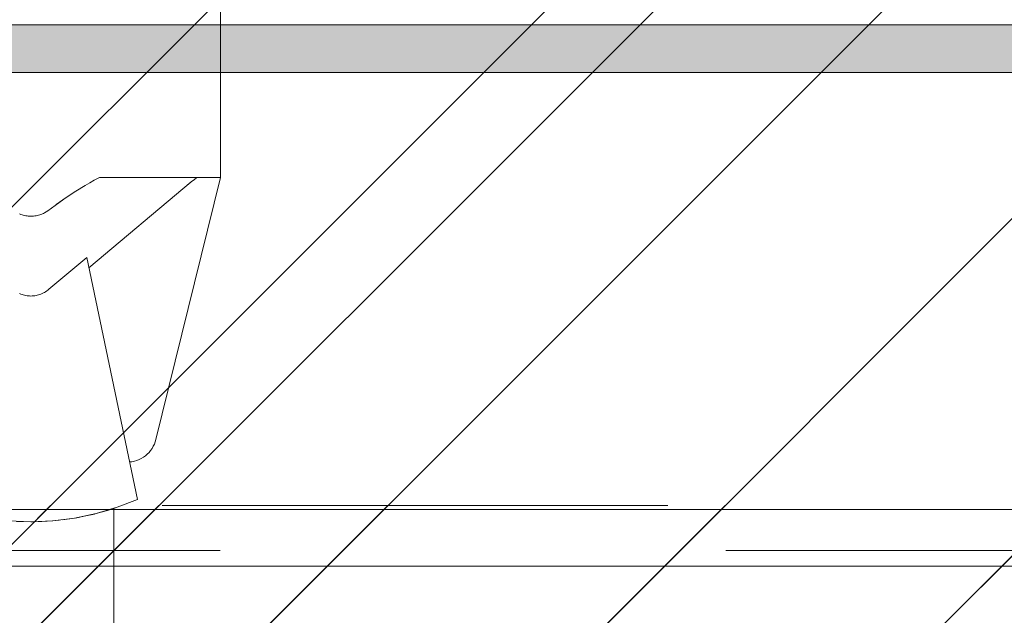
# Model space of a CAD drawing. Header units: inches. Extents: x -471 to -284, y -222 to 20.
# Tile 27 of 54: x -368.52 to -365.92, y 14.83 to 16.4. Entities that reach past the tile are written whole.
import ezdxf

# ---------------------------------------------------------------- set-up
doc = ezdxf.new("R2010")
doc.units = ezdxf.units.IN
doc.header["$LTSCALE"] = 32
doc.header["$MEASUREMENT"] = 0
doc.linetypes.add('Dash Style-1', pattern=[0.083328, 0.041656, -0.041672])
for name, color, linetype, lineweight in [('Black', 7, 'Continuous', 18), ('DashLine', 7, 'Dash Style-1', 13), ('DashLineFill', 7, 'Dash Style-1', 13), ('Dean-Bezel', 7, 'Continuous', 18), ('Drawing', 7, 'Continuous', 18), ('Metal_1', 7, 'Continuous', 18), ('None', 7, 'Continuous', 18), ('SolidLine', 7, 'Continuous', 15), ('Wood_1-H', 7, 'Continuous', 13)]:
    doc.layers.add(name, color=color, linetype=linetype, lineweight=lineweight)
pattern_1 = [(45, (0, 0), (-1.61301565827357, 1.935715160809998), []), (45, (-1.0608, 1.0608), (-0.4723460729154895, 0.4167612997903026), [])]

# ---------------------------------------------------------------- blocks, each defined once
blk = doc.blocks.new('Group-48')
at = {"layer": 'Dean-Bezel'}
blk.add_line((4.110047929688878, 1.454529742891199), (-4.110047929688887, 1.454529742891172), dxfattribs=at)
blk = doc.blocks.new('Dean-PPUG-BK (2D)')
at = {"layer": 'DashLineFill', "linetype": 'Continuous', "lineweight": 13}
h = blk.add_hatch(dxfattribs=at)
h.set_pattern_fill('Steel', color=253, style=0, pattern_type=2)
h.set_pattern_definition(pattern_1)
h.paths.add_polyline_path([(-4.110047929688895, 1.454529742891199), (4.110047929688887, 1.454529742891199), (4.110047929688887, -1.454529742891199), (-4.110047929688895, -1.454529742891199)])
at = {"layer": 'Black'}
for p, q in [((0.4999999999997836, 2.979330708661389), (0.4999999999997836, 2.479330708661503)), ((0.4227232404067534, 2.467672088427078), (0.1530149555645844, 2.241556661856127)), ((0.1666514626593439, 2.472049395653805), (0.1550391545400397, 2.465649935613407)), ((0.180692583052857, 2.479330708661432), (0.1666514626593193, 2.472049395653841)), ((0.4999999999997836, 2.479330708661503), (0.1806925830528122, 2.479330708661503)), ((0.3297441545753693, 1.788904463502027), (0.4999999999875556, 2.47933070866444)), ((0.4143199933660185, 2.460753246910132), (0.4227232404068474, 2.467672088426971)), ((0.4227232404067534, 2.467672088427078), (0.4309880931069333, 2.474215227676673)), ((0.4377051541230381, 2.479330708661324), (0.4309880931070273, 2.47421522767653)), ((0.1185793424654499, 2.443602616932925), (0.09314501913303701, 2.426667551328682)), ((0.1185793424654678, 2.44360261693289), (0.1431416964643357, 2.458767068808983)), ((0.1550391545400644, 2.465649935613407), (0.1431416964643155, 2.458767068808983)), ((0.09314501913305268, 2.426667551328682), (0.04468607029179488, 2.391399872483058)), ((0.06702575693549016, 2.408086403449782), (0.09314501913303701, 2.426667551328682)), ((0.04041362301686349, 2.388631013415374), (0.03595685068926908, 2.386146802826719)), ((0.04041362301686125, 2.388631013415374), (0.04468607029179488, 2.391399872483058)), ((-0.02979074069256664, 2.383308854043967), (-0.0266239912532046, 2.382096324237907)), ((-0.0266239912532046, 2.382096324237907), (-0.02340328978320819, 2.381021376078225)), ((-0.02340328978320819, 2.381021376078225), (-0.02013613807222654, 2.380086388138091)), ((-0.02013613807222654, 2.380086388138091), (-0.0168419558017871, 2.379295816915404)), ((-0.0168419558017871, 2.379295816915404), (-0.01350430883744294, 2.378645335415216)), ((-0.01350430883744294, 2.378645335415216), (-0.0101554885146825, 2.378140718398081)), ((-0.0101554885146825, 2.378140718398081), (-0.006788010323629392, 2.377779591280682)), ((-0.006788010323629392, 2.377779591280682), (-0.003393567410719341, 2.377561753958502)), ((-0.003393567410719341, 2.377561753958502), (5.062902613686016e-06, 2.377489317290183)), ((5.062902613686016e-06, 2.377489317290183), (0.003393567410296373, 2.377561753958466)), ((0.003393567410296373, 2.377561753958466), (0.006786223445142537, 2.377779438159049)), ((0.006786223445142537, 2.377779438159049), (0.01015548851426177, 2.378140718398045)), ((0.01015548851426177, 2.378140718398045), (0.01350430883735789, 2.378645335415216)), ((0.01350430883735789, 2.378645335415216), (0.01684195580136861, 2.379295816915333)), ((0.01684195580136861, 2.379295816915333), (0.02013439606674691, 2.380085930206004)), ((0.02013439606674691, 2.380085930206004), (0.02340328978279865, 2.381021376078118)), ((0.02340328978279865, 2.381021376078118), (0.02663126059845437, 2.382098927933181)), ((0.02663126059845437, 2.382098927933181), (0.03290962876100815, 2.384662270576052)), ((0.03290962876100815, 2.384662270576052), (0.03595685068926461, 2.386146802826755)), ((0.1473686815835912, 2.268447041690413), (0.04744377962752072, 2.184624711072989)), ((0.2812499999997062, 1.630837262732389), (0.1473686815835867, 2.268447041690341)), ((0.04185580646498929, 2.180344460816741), (0.03894251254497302, 2.178408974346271)), ((0.04469131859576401, 2.182417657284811), (0.04185580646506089, 2.180344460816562)), ((0.04469131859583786, 2.182417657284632), (0.04744377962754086, 2.184624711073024)), ((-0.02979074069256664, 2.1734634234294), (-0.02662175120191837, 2.172112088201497)), ((-0.02340328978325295, 2.170913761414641), (-0.02662175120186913, 2.172112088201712)), ((-0.02014133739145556, 2.169870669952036), (-0.02340328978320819, 2.170913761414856)), ((-0.01684195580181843, 2.168984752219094), (-0.02014133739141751, 2.169870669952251)), ((-0.01351127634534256, 2.168257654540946), (-0.0168419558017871, 2.168984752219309)), ((-0.01015548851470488, 2.167690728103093), (-0.01351127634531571, 2.16825765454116)), ((-0.00678082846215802, 2.16728502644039), (-0.0101554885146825, 2.167690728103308)), ((-0.003393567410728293, 2.167041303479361), (-0.006780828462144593, 2.167285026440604)), ((-0.003393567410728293, 2.167041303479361), (-2.114843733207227e-13, 2.16696001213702)), ((-2.114843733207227e-13, 2.16696001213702), (0.003393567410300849, 2.167041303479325)), ((0.006780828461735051, 2.167285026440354), (0.003393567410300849, 2.167041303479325)), ((0.006780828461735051, 2.167285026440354), (0.01015548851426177, 2.167690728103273)), ((0.01015548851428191, 2.167690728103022), (0.01351127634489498, 2.168257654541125)), ((0.01684195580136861, 2.168984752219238), (0.01351127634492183, 2.168257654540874)), ((0.01684195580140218, 2.168984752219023), (0.02014133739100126, 2.169870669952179)), ((0.02014133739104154, 2.169870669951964), (0.02340328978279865, 2.170913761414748)), ((0.02340328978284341, 2.170913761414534), (0.02662175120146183, 2.172112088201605)), ((0.0266217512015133, 2.17211208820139), (0.02979074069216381, 2.173463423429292)), ((0.02979074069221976, 2.173463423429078), (0.03290436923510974, 2.174965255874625)), ((0.03595685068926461, 2.176614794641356), (0.03290436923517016, 2.174965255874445)), ((0.03595685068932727, 2.176614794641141), (0.03894251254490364, 2.17840897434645)), ((0.3156474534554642, 1.759672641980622), (0.3194203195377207, 1.765009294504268)), ((0.3194203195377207, 1.765009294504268), (0.3227376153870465, 1.770640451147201)), ((0.3227376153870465, 1.770640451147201), (0.3255764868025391, 1.776527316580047)), ((0.3255764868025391, 1.776527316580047), (0.3279173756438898, 1.782629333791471)), ((0.3279173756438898, 1.782629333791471), (0.3297441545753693, 1.788904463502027)), ((0.2909585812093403, 1.738609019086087), (0.2965633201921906, 1.741970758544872)), ((0.2965633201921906, 1.741970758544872), (0.3018699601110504, 1.745785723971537)), ((0.3018699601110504, 1.745785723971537), (0.3068419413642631, 1.75002763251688)), ((0.3068419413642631, 1.75002763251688), (0.3114450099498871, 1.754667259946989)), ((0.3114450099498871, 1.754667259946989), (0.3156474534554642, 1.759672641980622)), ((0.2605643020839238, 1.729352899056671), (0.2663560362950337, 1.730107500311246)), ((0.2663560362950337, 1.730107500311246), (0.27275056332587, 1.731458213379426)), ((0.27275056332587, 1.731458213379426), (0.2790110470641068, 1.73333457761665)), ((0.2790110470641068, 1.73333457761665), (0.2850943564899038, 1.735723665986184)), ((0.2850943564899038, 1.735723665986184), (0.2909585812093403, 1.738609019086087)), ((0.1718871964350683, 1.593237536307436), (0.2273472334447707, 1.609772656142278)), ((0.2135580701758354, 1.605191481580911), (0.2273472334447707, 1.609772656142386)), ((0.2273472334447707, 1.609772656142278), (0.2812499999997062, 1.630837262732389)), ((0.1152497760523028, 1.581345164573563), (0.1718871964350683, 1.593237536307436)), ((0.1406097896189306, 1.586065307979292), (0.1254698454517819, 1.583131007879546)), ((0.1406097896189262, 1.586065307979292), (0.1675722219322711, 1.592157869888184)), ((0.1675722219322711, 1.592157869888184), (0.1718871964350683, 1.593237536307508)), ((0.1982548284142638, 1.600475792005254), (0.1724742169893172, 1.593412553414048)), ((0.1982548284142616, 1.600475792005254), (0.2021011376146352, 1.601624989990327)), ((0.2021011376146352, 1.601624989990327), (0.2135580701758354, 1.605191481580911)), ((0.2187499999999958, 1.606879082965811), (0.2187499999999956, 0)), ((-0.05782292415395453, 1.574177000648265), (-2.383395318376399e-13, 1.571782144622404)), ((-0.03798553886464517, 1.572814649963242), (-0.02854780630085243, 1.572365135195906)), ((-0.02854780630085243, 1.572365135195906), (-2.361016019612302e-13, 1.571782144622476)), ((0.05782292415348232, 1.574177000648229), (-2.383395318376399e-13, 1.571782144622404)), ((-2.361016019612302e-13, 1.571782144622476), (0.009519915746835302, 1.571846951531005)), ((0.009519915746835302, 1.571846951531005), (0.01906531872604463, 1.572042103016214)), ((0.01906531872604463, 1.572042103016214), (0.02857857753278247, 1.57236639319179)), ((0.02857857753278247, 1.57236639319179), (0.0566166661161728, 1.574077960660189)), ((0.0566166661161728, 1.574077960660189), (0.05782292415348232, 1.574177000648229)), ((0.05782292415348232, 1.574177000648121), (0.115249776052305, 1.581345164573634)), ((0.05782292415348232, 1.574177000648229), (0.07481690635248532, 1.57579619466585)), ((0.08370165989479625, 1.576809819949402), (0.115249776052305, 1.581345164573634)), ((0.1163803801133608, 1.581582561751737), (0.1254698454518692, 1.583131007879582))]:
    blk.add_line(p, q, dxfattribs=at)
at = {"layer": 'DashLineFill', "flags": 128}
blk.add_lwpolyline([(-4.110047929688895, 1.454529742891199), (4.110047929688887, 1.454529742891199), (4.110047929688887, -1.454529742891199), (-4.110047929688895, -1.454529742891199)], close=True, dxfattribs=at)
at = {"layer": 'Black', "color": 7}
blk.add_blockref('Group-48', (0, 0), dxfattribs=at)
blk = doc.blocks.new('Group-51')
at = {"layer": 'Metal_1', "linetype": 'Continuous', "lineweight": 0, "true_color": 0xcdcdcd}
blk.add_hatch(color=254, dxfattribs=at).paths.add_polyline_path([(2.59842519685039, -2.433070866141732), (69.40944881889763, -2.433070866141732), (69.40944881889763, -2.559055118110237), (2.59842519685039, -2.559055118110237)])
at = {"layer": 'DashLine', "flags": 128}
blk.add_lwpolyline([(1.114173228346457, -2.559055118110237), (70.89370078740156, -2.559055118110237), (70.89370078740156, -30), (1.114173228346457, -30)], close=True, dxfattribs=at)
at = {"layer": 'Metal_1', "flags": 128}
blk.add_lwpolyline([(2.59842519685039, -2.433070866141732), (69.40944881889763, -2.433070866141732), (69.40944881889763, -2.559055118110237), (2.59842519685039, -2.559055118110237)], close=True, dxfattribs=at)
at = {"layer": 'SolidLine', "flags": 128}
blk.add_lwpolyline([(1.114173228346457, -2.559055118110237), (70.89370078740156, -2.559055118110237), (70.89370078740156, -30), (1.114173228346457, -30)], close=True, dxfattribs=at)
at = {"layer": 'Metal_1', "color": 7}
blk.add_blockref('Dean-PPUG-BK (2D)', (36.00393700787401, -5.31496062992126), dxfattribs=at)
blk = doc.blocks.new('1BRPX9-Util_Bkt_Lg-N (2D)')
at = {"layer": 'DashLineFill', "linetype": 'Continuous', "lineweight": 13}
h = blk.add_hatch(dxfattribs=at)
h.set_pattern_fill('Steel', color=253, style=0, pattern_type=2)
h.set_pattern_definition(pattern_1)
edge = h.paths.add_edge_path()
edge.add_line((-4.468503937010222, 7.405511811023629), (-3.129921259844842, 7.405511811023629))
edge.add_line((-3.129921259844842, 7.405511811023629), (-3.129921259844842, -2.011811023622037))
edge.add_line((-3.129921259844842, -2.011811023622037), (-4.468503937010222, -2.011811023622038))
edge.add_line((-4.468503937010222, -2.011811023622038), (-4.468503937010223, -2.145669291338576))
edge.add_line((-4.468503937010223, -2.145669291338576), (-2.421259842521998, -2.145669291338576))
edge.add_line((-2.421259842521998, -2.145669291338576), (-2.421259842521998, -2.523622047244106))
edge.add_arc((-2.303149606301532, -2.523622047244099), 0.1181102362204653, 180.0000000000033, 270.0000000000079)
edge.add_line((-2.303149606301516, -2.641732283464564), (2.303149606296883, -2.641732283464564))
edge.add_arc((2.303149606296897, -2.523622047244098), 0.1181102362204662, 269.9999999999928, 359.9999999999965)
edge.add_line((2.421259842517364, -2.523622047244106), (2.421259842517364, -2.145669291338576))
edge.add_line((2.421259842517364, -2.145669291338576), (4.46850393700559, -2.145669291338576))
edge.add_line((4.46850393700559, -2.145669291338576), (4.46850393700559, -2.011811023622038))
edge.add_line((4.46850393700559, -2.011811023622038), (3.129921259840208, -2.011811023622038))
edge.add_line((3.129921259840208, -2.011811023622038), (3.129921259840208, 7.405511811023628))
edge.add_line((3.129921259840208, 7.405511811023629), (4.46850393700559, 7.405511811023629))
edge.add_line((4.46850393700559, 7.405511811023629), (4.46850393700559, 7.539370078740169))
edge.add_line((4.46850393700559, 7.539370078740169), (2.421259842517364, 7.539370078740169))
edge.add_line((2.421259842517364, 7.539370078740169), (2.421259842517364, 7.917322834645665))
edge.add_arc((2.30314960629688, 7.917322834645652), 0.1181102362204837, 6.452788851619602e-12, 89.99999999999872)
edge.add_line((2.303149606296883, 8.035433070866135), (-2.303149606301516, 8.035433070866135))
edge.add_arc((-2.303149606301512, 7.91732283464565), 0.1181102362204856, 90.00000000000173, 179.9999999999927)
edge.add_line((-2.421259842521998, 7.917322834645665), (-2.421259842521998, 7.539370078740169))
edge.add_line((-2.421259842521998, 7.539370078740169), (-4.468503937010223, 7.539370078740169))
edge.add_line((-4.468503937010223, 7.539370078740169), (-4.468503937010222, 7.405511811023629))
blk = doc.blocks.new('SlateShroudSleeve (2D)')
at = {"layer": 'DashLineFill', "linetype": 'Continuous', "lineweight": 13}
h = blk.add_hatch(dxfattribs=at)
h.set_pattern_fill('Steel', color=253, style=0, pattern_type=2)
h.set_pattern_definition(pattern_1)
edge = h.paths.add_edge_path()
edge.add_line((-6.003937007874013, 0.9685039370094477), (-6.003937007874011, -0.968503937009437))
edge.add_arc((-5.358267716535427, -0.9685039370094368), 0.6456692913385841, 180, 225.0000000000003)
edge.add_arc((-5.35826771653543, -0.9685039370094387), 0.6456692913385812, 225.0000000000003, 270.0000000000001)
edge.add_line((-5.358267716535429, -1.61417322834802), (5.358267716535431, -1.614173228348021))
edge.add_arc((5.358267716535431, -0.968503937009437), 0.6456692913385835, 269.9999999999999, 360.0000000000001)
edge.add_line((6.003937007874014, -0.9685039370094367), (6.003937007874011, 0.9685039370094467))
edge.add_arc((5.358267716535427, 0.9685039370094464), 0.6456692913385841, 1.477794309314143e-14, 45.00000000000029)
edge.add_arc((5.35826771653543, 0.9685039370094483), 0.6456692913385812, 45.00000000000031, 90.00000000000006)
edge.add_line((5.358267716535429, 1.614173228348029), (-5.358267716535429, 1.61417322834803))
edge.add_arc((-5.35826771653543, 0.9685039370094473), 0.6456692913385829, 89.9999999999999, 180)
edge.add_line((-6.003937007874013, 0.9685039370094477), (-6.003937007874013, 0.9685039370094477))
edge = h.paths.add_edge_path()
edge.add_arc((5.358267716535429, -0.9685039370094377), 0.3110236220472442, 269.9999999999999, 359.9999999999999)
edge.add_line((5.669291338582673, -0.9685039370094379), (5.669291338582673, 0.9685039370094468))
edge.add_arc((5.35826771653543, 0.9685039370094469), 0.3110236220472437, 359.9999999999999, 405.0000000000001)
edge.add_arc((5.358267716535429, 0.9685039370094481), 0.3110236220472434, 44.99999999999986, 90)
edge.add_line((5.358267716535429, 1.279527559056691), (-5.358267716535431, 1.279527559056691))
edge.add_arc((-5.35826771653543, 0.9685039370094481), 0.3110236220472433, 89.99999999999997, 180.0000000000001)
edge.add_line((-5.669291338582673, 0.9685039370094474), (-5.669291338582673, -0.968503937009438))
edge.add_arc((-5.358267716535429, -0.9685039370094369), 0.3110236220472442, 180.0000000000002, 225.0000000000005)
edge.add_arc((-5.358267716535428, -0.9685039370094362), 0.3110236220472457, 225.0000000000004, 269.9999999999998)
edge.add_line((-5.358267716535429, -1.279527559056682), (5.358267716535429, -1.279527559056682))
at = {"layer": 'DashLine', "lineweight": 13, "transparency": 33554687, "flags": 128}
blk.add_lwpolyline([(-5.885826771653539, 0.9685039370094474, -0.4142135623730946), (-5.358267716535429, 1.496062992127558), (5.358267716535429, 1.496062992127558, -0.4142135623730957), (5.885826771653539, 0.9685039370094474), (5.885826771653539, -0.9685039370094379, -0.4142135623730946), (5.358267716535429, -1.496062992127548), (-5.358267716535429, -1.496062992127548, -0.4142135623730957), (-5.885826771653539, -0.9685039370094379)], format="xyb", close=True, dxfattribs=at)
at = {"layer": 'DashLineFill', "lineweight": 13, "flags": 128}
blk.add_lwpolyline([(-6.003937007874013, 0.9685039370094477), (-6.003937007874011, -0.968503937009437, 0.1989123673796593), (-5.81482485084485, -1.425061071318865, 0.1989123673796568), (-5.358267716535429, -1.61417322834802), (5.35826771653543, -1.614173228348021, 0.4142135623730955), (6.003937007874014, -0.9685039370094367), (6.003937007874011, 0.9685039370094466, 0.1989123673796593), (5.81482485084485, 1.425061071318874, 0.1989123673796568), (5.358267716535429, 1.614173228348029), (-5.358267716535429, 1.61417322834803, 0.4142135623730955), (-6.003937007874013, 0.9685039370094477)], format="xyb", close=True, dxfattribs=at)
blk = doc.blocks.new('Group-56')
at = {"layer": 'SolidLine', "flags": 128}
blk.add_lwpolyline([(30.01968503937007, -4.301181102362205, -0.414213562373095), (30.61023622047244, -3.710629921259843), (41.43700787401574, -3.710629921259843, -0.414213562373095), (42.0275590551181, -4.301181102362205), (42.0275590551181, -6.328740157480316, -0.414213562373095), (41.43700787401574, -6.919291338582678), (30.61023622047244, -6.919291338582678, -0.414213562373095), (30.01968503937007, -6.328740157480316)], format="xyb", close=True, dxfattribs=at)
at = {"layer": 'DashLine', "color": 7}
blk.add_blockref('1BRPX9-Util_Bkt_Lg-N (2D)', (36.0236220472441, -8.30708661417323), dxfattribs=at)
at = {"layer": 'Wood_1-H', "color": 7}
blk.add_blockref('SlateShroudSleeve (2D)', (36.02362204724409, -5.31496062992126), dxfattribs=at)
blk = doc.blocks.new('Group-87')
at = {"layer": 'None'}
for name in ['Group-56', 'Group-51']:
    blk.add_blockref(name, (0, 0), dxfattribs=at)
blk = doc.blocks.new('SL Credenza Desk (2D)')
at = {"layer": 'None'}
blk.add_blockref('Group-87', (0, 0), dxfattribs=at)
at = {"layer": 'Drawing', "color": 0, "flags": 1}
for tag in ['Tag', 'Catalog', 'Option1', 'Option2', 'Option3', 'Option4', 'Option5', 'Option6', 'Option7', 'Option8', 'Option9', 'Option10', 'Option11', 'Option12', 'Custom', 'FinishGroup', 'Discount', 'Item2', 'Item3', 'Item6', 'Item9', 'Item10', 'Item12', 'Item13', 'Item16', 'Item19', 'Item20', 'Item21', 'Item22', 'Item23', 'Item24', 'Item25', 'Item8', 'Item18', 'Item1', 'Item4', 'Item5', 'Item7', 'Item11', 'Item14', 'Item15', 'Item17']:
    blk.add_attdef(tag, (-44.99146332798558, 3.308073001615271), '', height=0.007086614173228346, dxfattribs=at)

msp = doc.modelspace()

# ---------------------------------------------------------------- block references
at = {"layer": 'Drawing'}
msp.add_blockref('SL Credenza Desk (2D)', (-404.4901574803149, 18.81496062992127), dxfattribs=at)

doc.saveas('drawing.dxf')
